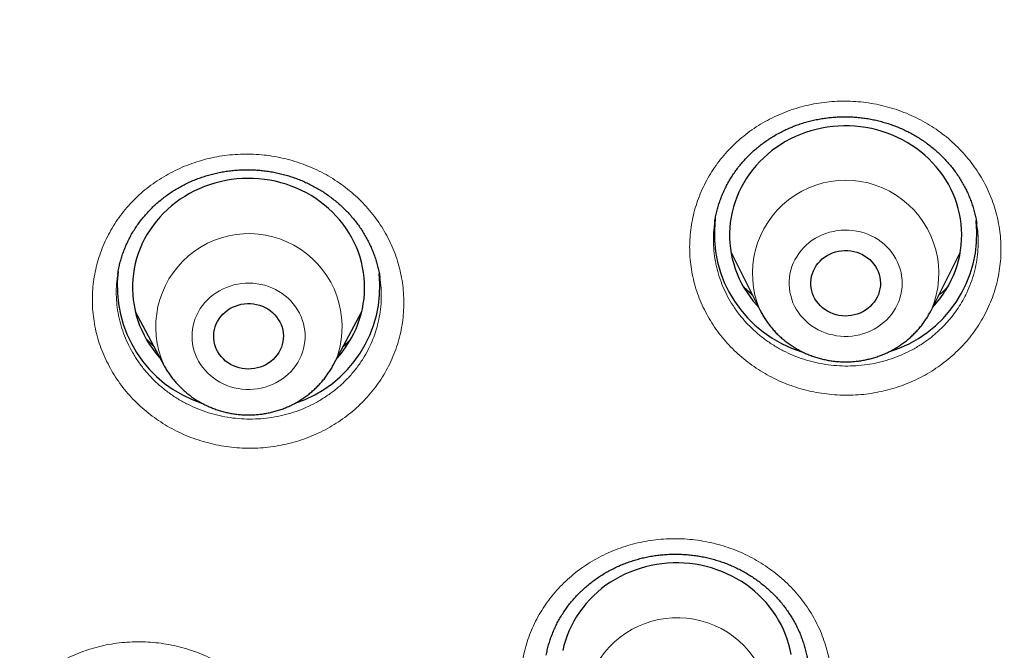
# Model space of a CAD drawing. Header units: millimetres. Extents: x 8 to 436, y 12 to 763.
# Tile 196 of 256: x 205.39 to 218.12, y 712.39 to 720.54. Entities that reach past the tile are written whole.
import ezdxf

# ---------------------------------------------------------------- set-up
doc = ezdxf.new("R2010")
doc.units = ezdxf.units.MM

msp = doc.modelspace()

# ---------------------------------------------------------------- linework, layer by layer
at = {"color": 7, "linetype": 'Continuous', "lineweight": 30}
for p, q in [((217.759, 717.9), (217.758, 717.907)), ((214.584, 717.532), (214.957, 716.788)), ((217.173, 716.788), (217.546, 717.532)), ((210.046, 717.204), (210.045, 717.209)), ((206.886, 716.767), (207.255, 716.076)), ((209.443, 716.076), (209.812, 716.767)), ((209.444, 716.077), (209.443, 716.076))]:
    msp.add_line(p, q, dxfattribs=at)
at = {"color": 7, "linetype": 'Continuous', "lineweight": 30, "flags": 128}
for points in [[(217.364, 717.051), (217.399, 717.11), (217.43, 717.171), (217.458, 717.233), (217.483, 717.296), (217.505, 717.361), (217.524, 717.426), (217.539, 717.492), (217.55, 717.559), (217.559, 717.626), (217.564, 717.694), (217.565, 717.761), (217.563, 717.829), (217.558, 717.896), (217.549, 717.963), (217.536, 718.03), (217.521, 718.096), (217.502, 718.161), (217.479, 718.225), (217.454, 718.288), (217.425, 718.35), (217.393, 718.411), (217.358, 718.47), (217.32, 718.528), (217.279, 718.583), (217.236, 718.637), (217.189, 718.689), (217.141, 718.738), (217.089, 718.786), (217.035, 718.83), (216.979, 718.873), (216.921, 718.913), (216.861, 718.95), (216.8, 718.985), (216.736, 719.016), (216.671, 719.045), (216.604, 719.071), (216.537, 719.094), (216.468, 719.113), (216.398, 719.13), (216.328, 719.143), (216.256, 719.154), (216.185, 719.161), (216.113, 719.164), (216.041, 719.165), (215.969, 719.162), (215.898, 719.156), (215.826, 719.147), (215.756, 719.135), (215.686, 719.119), (215.616, 719.101), (215.548, 719.079), (215.481, 719.054), (215.416, 719.026), (215.352, 718.996), (215.289, 718.962), (215.229, 718.926), (215.17, 718.887), (215.113, 718.845), (215.059, 718.801), (215.007, 718.754), (214.957, 718.705), (214.91, 718.654), (214.865, 718.601), (214.823, 718.546), (214.784, 718.489), (214.748, 718.431), (214.716, 718.371), (214.686, 718.309), (214.659, 718.246), (214.636, 718.183), (214.615, 718.118), (214.599, 718.052), (214.585, 717.986), (214.575, 717.919), (214.569, 717.851), (214.565, 717.784), (214.566, 717.716), (214.569, 717.649), (214.577, 717.581), (214.587, 717.515), (214.601, 717.448), (214.619, 717.383), (214.639, 717.318), (214.663, 717.254), (214.69, 717.192), (214.721, 717.13), (214.754, 717.07), (214.791, 717.012), (214.83, 716.956), (214.872, 716.901), (214.917, 716.848), (214.939, 716.825)], [(209.763, 716.605), (209.785, 716.67), (209.804, 716.735), (209.82, 716.801), (209.832, 716.867), (209.842, 716.934), (209.847, 717.002), (209.849, 717.069), (209.848, 717.137), (209.843, 717.204), (209.835, 717.271), (209.823, 717.338), (209.808, 717.404), (209.79, 717.47), (209.768, 717.534), (209.743, 717.598), (209.715, 717.66), (209.684, 717.721), (209.65, 717.78), (209.612, 717.838), (209.572, 717.894), (209.529, 717.948), (209.483, 718), (209.435, 718.05), (209.384, 718.098), (209.331, 718.143), (209.275, 718.186), (209.217, 718.227), (209.158, 718.265), (209.096, 718.3), (209.033, 718.332), (208.968, 718.361), (208.902, 718.388), (208.835, 718.411), (208.766, 718.431), (208.696, 718.449), (208.626, 718.463), (208.555, 718.474), (208.484, 718.481), (208.412, 718.486), (208.34, 718.487), (208.268, 718.485), (208.196, 718.48), (208.125, 718.471), (208.054, 718.459), (207.984, 718.444), (207.915, 718.426), (207.846, 718.405), (207.779, 718.381), (207.713, 718.354), (207.649, 718.324), (207.586, 718.291), (207.525, 718.255), (207.466, 718.217), (207.409, 718.175), (207.354, 718.132), (207.301, 718.086), (207.251, 718.037), (207.203, 717.987), (207.158, 717.934), (207.116, 717.879), (207.076, 717.823), (207.04, 717.765), (207.006, 717.705), (206.976, 717.644), (206.948, 717.581), (206.924, 717.517), (206.903, 717.453), (206.886, 717.387), (206.872, 717.321), (206.861, 717.254), (206.854, 717.187), (206.85, 717.119), (206.85, 717.052), (206.853, 716.984), (206.859, 716.917), (206.869, 716.85), (206.882, 716.783), (206.899, 716.718), (206.919, 716.653), (206.942, 716.589), (206.969, 716.526), (206.999, 716.464), (207.031, 716.404), (207.067, 716.346), (207.106, 716.289), (207.148, 716.234), (207.192, 716.18), (207.21, 716.16)], [(216.455, 716.922), (216.433, 716.89), (216.409, 716.861), (216.382, 716.833), (216.353, 716.808), (216.321, 716.785), (216.287, 716.765), (216.252, 716.748), (216.215, 716.734), (216.177, 716.723), (216.138, 716.716), (216.098, 716.711), (216.058, 716.71), (216.019, 716.712), (215.979, 716.718), (215.941, 716.727), (215.903, 716.739), (215.866, 716.754), (215.832, 716.772), (215.798, 716.792), (215.767, 716.816), (215.739, 716.842), (215.713, 716.87), (215.689, 716.9), (215.669, 716.933), (215.652, 716.966), (215.638, 717.001), (215.627, 717.037), (215.62, 717.074), (215.616, 717.111), (215.615, 717.149), (215.619, 717.186), (215.625, 717.223), (215.636, 717.259), (215.649, 717.294), (215.666, 717.328), (215.686, 717.361), (215.709, 717.391), (215.734, 717.42), (215.763, 717.446), (215.793, 717.47), (215.826, 717.491), (215.861, 717.51), (215.897, 717.525), (215.934, 717.538), (215.973, 717.547), (216.012, 717.553), (216.052, 717.556), (216.092, 717.555), (216.131, 717.551), (216.17, 717.544), (216.209, 717.534), (216.246, 717.52), (216.281, 717.504), (216.315, 717.484), (216.348, 717.462), (216.377, 717.438), (216.405, 717.41), (216.43, 717.381), (216.451, 717.35), (216.47, 717.317), (216.486, 717.283), (216.498, 717.247), (216.508, 717.211), (216.513, 717.174), (216.515, 717.136), (216.514, 717.099), (216.509, 717.062), (216.5, 717.025), (216.488, 716.989), (216.473, 716.955), (216.455, 716.922)], [(208.773, 716.306), (208.758, 716.272), (208.74, 716.239), (208.719, 716.207), (208.695, 716.177), (208.668, 716.149), (208.639, 716.124), (208.607, 716.101), (208.573, 716.081), (208.538, 716.064), (208.501, 716.05), (208.463, 716.039), (208.424, 716.031), (208.385, 716.027), (208.345, 716.025), (208.305, 716.027), (208.266, 716.033), (208.227, 716.041), (208.189, 716.053), (208.153, 716.068), (208.118, 716.086), (208.084, 716.106), (208.053, 716.129), (208.025, 716.155), (207.998, 716.183), (207.975, 716.214), (207.954, 716.246), (207.937, 716.279), (207.922, 716.314), (207.911, 716.35), (207.904, 716.387), (207.9, 716.424), (207.899, 716.461), (207.902, 716.499), (207.909, 716.536), (207.919, 716.572), (207.932, 716.607), (207.949, 716.641), (207.969, 716.674), (207.991, 716.704), (208.017, 716.733), (208.045, 716.76), (208.075, 716.784), (208.108, 716.805), (208.143, 716.824), (208.179, 716.839), (208.216, 716.852), (208.255, 716.861), (208.294, 716.868), (208.334, 716.871), (208.373, 716.87), (208.413, 716.867), (208.452, 716.86), (208.491, 716.85), (208.528, 716.836), (208.564, 716.82), (208.598, 716.801), (208.63, 716.779), (208.66, 716.754), (208.687, 716.727), (208.712, 716.698), (208.734, 716.667), (208.753, 716.634), (208.769, 716.6), (208.782, 716.564), (208.791, 716.528), (208.797, 716.491), (208.799, 716.453), (208.798, 716.416), (208.793, 716.379), (208.785, 716.342), (208.773, 716.306)], [(215.36, 712.339), (215.347, 712.406), (215.33, 712.471), (215.31, 712.536), (215.287, 712.6), (215.261, 712.663), (215.231, 712.725), (215.198, 712.785), (215.162, 712.843), (215.124, 712.9), (215.082, 712.956), (215.038, 713.009), (214.991, 713.06), (214.941, 713.109), (214.889, 713.156), (214.835, 713.2), (214.778, 713.242), (214.719, 713.281), (214.659, 713.317), (214.596, 713.351), (214.532, 713.382), (214.467, 713.41), (214.4, 713.435), (214.332, 713.457), (214.263, 713.476), (214.193, 713.491), (214.122, 713.504), (214.051, 713.513), (213.979, 713.519), (213.908, 713.522), (213.836, 713.522), (213.764, 713.518), (213.692, 713.511), (213.621, 713.501), (213.55, 713.488), (213.481, 713.472), (213.412, 713.452), (213.344, 713.429), (213.277, 713.404), (213.212, 713.375), (213.149, 713.344), (213.087, 713.309), (213.027, 713.272), (212.968, 713.233), (212.912, 713.19), (212.858, 713.145), (212.807, 713.098), (212.758, 713.049), (212.711, 712.997), (212.668, 712.943), (212.627, 712.888), (212.589, 712.831), (212.553, 712.772), (212.521, 712.711), (212.492, 712.649), (212.467, 712.586), (212.444, 712.522), (212.425, 712.457), (212.409, 712.391)]]:
    msp.add_lwpolyline(points, dxfattribs=at)
at = {"color": 252, "linetype": 'Continuous', "lineweight": 0, "flags": 128}
for points in [[(215.433, 717.476), (215.409, 717.434), (215.388, 717.391), (215.371, 717.347), (215.357, 717.301), (215.346, 717.255), (215.339, 717.208), (215.335, 717.161), (215.335, 717.113), (215.338, 717.066), (215.345, 717.019), (215.355, 716.973), (215.368, 716.927), (215.385, 716.882), (215.405, 716.839), (215.428, 716.797), (215.455, 716.756), (215.484, 716.718), (215.516, 716.681), (215.55, 716.646), (215.587, 716.614), (215.626, 716.584), (215.668, 716.557), (215.711, 716.533), (215.756, 716.511), (215.802, 716.493), (215.85, 716.477), (215.898, 716.465), (215.948, 716.456), (215.998, 716.45), (216.048, 716.447), (216.099, 716.447), (216.149, 716.451), (216.199, 716.458), (216.248, 716.469), (216.296, 716.482), (216.344, 716.499), (216.39, 716.518), (216.434, 716.541), (216.477, 716.566), (216.517, 716.594), (216.556, 716.625), (216.592, 716.658), (216.626, 716.693), (216.657, 716.73), (216.685, 716.77), (216.71, 716.811), (216.732, 716.853), (216.751, 716.897), (216.767, 716.942), (216.779, 716.988), (216.788, 717.035), (216.794, 717.082), (216.796, 717.129), (216.794, 717.177), (216.789, 717.224), (216.781, 717.27), (216.769, 717.316), (216.754, 717.362), (216.735, 717.406), (216.714, 717.449), (216.689, 717.49), (216.661, 717.53), (216.631, 717.567), (216.598, 717.603), (216.562, 717.636), (216.524, 717.667), (216.484, 717.696), (216.441, 717.722), (216.397, 717.745), (216.351, 717.765), (216.304, 717.782), (216.256, 717.796), (216.207, 717.806), (216.157, 717.814), (216.107, 717.818), (216.057, 717.819), (216.006, 717.817), (215.956, 717.812), (215.907, 717.803), (215.858, 717.791), (215.81, 717.776), (215.763, 717.758), (215.718, 717.737), (215.675, 717.713), (215.633, 717.687), (215.593, 717.657), (215.556, 717.625), (215.521, 717.591), (215.489, 717.555), (215.459, 717.517), (215.433, 717.476)], [(207.661, 716.678), (207.646, 716.633), (207.634, 716.587), (207.625, 716.54), (207.62, 716.493), (207.619, 716.445), (207.621, 716.398), (207.626, 716.351), (207.635, 716.304), (207.647, 716.258), (207.663, 716.213), (207.682, 716.169), (207.704, 716.127), (207.729, 716.086), (207.757, 716.046), (207.788, 716.009), (207.821, 715.974), (207.858, 715.94), (207.896, 715.91), (207.937, 715.882), (207.979, 715.856), (208.023, 715.834), (208.069, 715.814), (208.117, 715.797), (208.165, 715.784), (208.214, 715.774), (208.264, 715.766), (208.314, 715.762), (208.365, 715.762), (208.415, 715.764), (208.465, 715.77), (208.514, 715.779), (208.563, 715.792), (208.611, 715.807), (208.657, 715.826), (208.702, 715.847), (208.746, 715.871), (208.787, 715.899), (208.826, 715.928), (208.863, 715.96), (208.898, 715.995), (208.93, 716.031), (208.959, 716.07), (208.985, 716.111), (209.009, 716.153), (209.029, 716.196), (209.046, 716.241), (209.059, 716.286), (209.069, 716.333), (209.076, 716.38), (209.079, 716.427), (209.079, 716.474), (209.075, 716.522), (209.068, 716.568), (209.058, 716.615), (209.044, 716.66), (209.027, 716.705), (209.006, 716.748), (208.983, 716.79), (208.956, 716.83), (208.926, 716.869), (208.894, 716.905), (208.859, 716.939), (208.822, 716.971), (208.782, 717.001), (208.741, 717.027), (208.697, 717.051), (208.652, 717.073), (208.606, 717.091), (208.558, 717.106), (208.509, 717.118), (208.46, 717.127), (208.409, 717.132), (208.359, 717.134), (208.309, 717.133), (208.258, 717.129), (208.209, 717.122), (208.16, 717.111), (208.111, 717.097), (208.064, 717.08), (208.019, 717.06), (207.974, 717.037), (207.932, 717.011), (207.892, 716.983), (207.853, 716.952), (207.818, 716.919), (207.784, 716.883), (207.754, 716.846), (207.726, 716.806), (207.701, 716.765), (207.679, 716.722), (207.661, 716.678)]]:
    msp.add_lwpolyline(points, dxfattribs=at)
at = {"color": 252, "linetype": 'Continuous', "lineweight": 0}
for centre, radius, start, end in [((216.065, 717.259), 1.204, 336.9512, 203.0619), ((208.354, 716.57), 1.204, 342.4465, 204.3895), ((208.46, 716.601), 1.115, 331.9692, 339.2695), ((213.889, 711.606), 1.209, 351.9045, 202.3551)]:
    msp.add_arc(centre, radius, start, end, dxfattribs=at)
at = {"color": 7, "linetype": 'Continuous', "lineweight": 30}
for centre, radius, start, end in [((215.961, 717.774), 1.593, 173.0336, 253.2199), ((216.165, 717.777), 1.597, 286.6372, 5.8649), ((208.243, 717.095), 1.591, 173.08, 252.0536), ((208.455, 717.096), 1.592, 288.2236, 5.8393), ((216.158, 717.793), 1.416, 316.8726, 328.3948), ((208.461, 717.101), 1.393, 317.5368, 339.1726)]:
    msp.add_arc(centre, radius, start, end, dxfattribs=at)
at = {"color": 252, "linetype": 'Continuous', "lineweight": 0}
for points, knots in [([(184.507, 710.088), (184.52, 710.865), (184.549, 712.476), (184.777, 714.915), (185.147, 717.396), (185.668, 719.852), (186.334, 722.278), (187.143, 724.665), (188.094, 727.005), (189.183, 729.291), (190.406, 731.517), (191.761, 733.674), (193.242, 735.757), (194.845, 737.759), (196.564, 739.672), (198.396, 741.493), (200.333, 743.214), (202.37, 744.83), (204.5, 746.336), (206.716, 747.728), (209.012, 749), (211.38, 750.15), (213.814, 751.173), (216.304, 752.067), (218.844, 752.827), (221.425, 753.453), (224.04, 753.942), (226.679, 754.292), (229.335, 754.502), (232, 754.573), (234.665, 754.502), (237.321, 754.292), (239.96, 753.942), (242.575, 753.453), (245.156, 752.827), (247.696, 752.067), (250.186, 751.173), (252.62, 750.15), (254.988, 749), (257.284, 747.728), (259.5, 746.336), (261.63, 744.83), (263.667, 743.214), (265.604, 741.493), (267.436, 739.672), (269.155, 737.759), (270.758, 735.757), (272.239, 733.674), (273.594, 731.517), (274.817, 729.291), (275.906, 727.005), (276.857, 724.665), (277.666, 722.278), (278.332, 719.852), (278.853, 717.396), (279.223, 714.915), (279.451, 712.477), (279.48, 710.865), (279.493, 710.088)], [0, 0, 0, 0, 0.016668, 0.034569, 0.05247, 0.070372, 0.088273, 0.106174, 0.124075, 0.141977, 0.159878, 0.177779, 0.19568, 0.213582, 0.231483, 0.249384, 0.267286, 0.285187, 0.303088, 0.320989, 0.338891, 0.356792, 0.374693, 0.392594, 0.410496, 0.428397, 0.446298, 0.464199, 0.482101, 0.500002, 0.517903, 0.535804, 0.553706, 0.571607, 0.589508, 0.60741, 0.625311, 0.643212, 0.661113, 0.679015, 0.696916, 0.714817, 0.732718, 0.75062, 0.768521, 0.786422, 0.804323, 0.822225, 0.840126, 0.858027, 0.875928, 0.89383, 0.911731, 0.929632, 0.947534, 0.965435, 0.983336, 1, 1, 1, 1]), ([(186.501, 709.23), (186.52, 710.17), (186.556, 712.041), (186.855, 714.828), (187.335, 717.579), (188.01, 720.294), (188.879, 722.972), (189.936, 725.603), (191.168, 728.166), (192.57, 730.637), (194.135, 733.005), (195.865, 735.271), (197.757, 737.433), (199.805, 739.483), (201.988, 741.408), (204.289, 743.187), (206.7, 744.812), (209.22, 746.283), (211.849, 747.6), (214.577, 748.758), (217.376, 749.751), (220.227, 750.567), (223.116, 751.201), (226.044, 751.654), (229.009, 751.925), (232, 752.015), (234.991, 751.925), (237.957, 751.654), (240.885, 751.201), (243.774, 750.567), (246.624, 749.751), (249.424, 748.758), (252.151, 747.6), (254.781, 746.282), (257.301, 744.811), (259.712, 743.186), (262.013, 741.408), (264.195, 739.483), (266.243, 737.432), (268.136, 735.27), (269.865, 733.004), (271.431, 730.636), (272.832, 728.165), (274.065, 725.603), (275.121, 722.972), (275.99, 720.293), (276.665, 717.578), (277.145, 714.827), (277.444, 712.041), (277.48, 710.17), (277.499, 709.23)], [0, 0, 0, 0, 0.020985, 0.041789, 0.062502, 0.083215, 0.104018, 0.125, 0.145986, 0.166791, 0.187505, 0.208217, 0.229019, 0.25, 0.270986, 0.291791, 0.312505, 0.333217, 0.354019, 0.375, 0.395986, 0.416791, 0.437505, 0.458217, 0.479019, 0.5, 0.520986, 0.541791, 0.562505, 0.583217, 0.604019, 0.625, 0.645986, 0.666791, 0.687505, 0.708217, 0.729019, 0.75, 0.770986, 0.791791, 0.812505, 0.833217, 0.854019, 0.875, 0.895985, 0.916789, 0.937502, 0.958215, 0.979017, 1, 1, 1, 1]), ([(214.319, 718.547), (214.342, 718.583), (214.389, 718.656), (214.469, 718.759), (214.556, 718.857), (214.649, 718.949), (214.749, 719.035), (214.854, 719.115), (214.966, 719.187), (215.082, 719.252), (215.203, 719.31), (215.328, 719.36), (215.456, 719.402), (215.586, 719.435), (215.72, 719.46), (215.854, 719.477), (215.989, 719.485), (216.125, 719.484), (216.261, 719.475), (216.395, 719.457), (216.529, 719.43), (216.659, 719.396), (216.788, 719.353), (216.913, 719.301), (217.034, 719.242), (217.151, 719.176), (217.262, 719.103), (217.368, 719.022), (217.468, 718.935), (217.562, 718.841), (217.65, 718.742), (217.729, 718.638), (217.802, 718.529), (217.866, 718.416), (217.922, 718.298), (217.97, 718.178), (218.009, 718.055), (218.038, 717.93), (218.059, 717.803), (218.071, 717.675), (218.074, 717.547), (218.068, 717.419), (218.052, 717.292), (218.028, 717.166), (217.994, 717.042), (217.952, 716.92), (217.901, 716.8), (217.839, 716.683), (217.769, 716.568), (217.691, 716.459), (217.606, 716.357), (217.516, 716.263), (217.418, 716.174), (217.315, 716.091), (217.206, 716.015), (217.092, 715.947), (216.973, 715.886), (216.85, 715.833), (216.723, 715.787), (216.594, 715.75), (216.462, 715.721), (216.328, 715.701), (216.193, 715.689), (216.057, 715.686), (215.921, 715.692), (215.786, 715.706), (215.652, 715.729), (215.52, 715.76), (215.391, 715.799), (215.264, 715.847), (215.142, 715.902), (215.023, 715.965), (214.909, 716.036), (214.8, 716.114), (214.697, 716.198), (214.601, 716.288), (214.511, 716.385), (214.427, 716.487), (214.352, 716.594), (214.284, 716.706), (214.224, 716.821), (214.173, 716.94), (214.13, 717.062), (214.096, 717.187), (214.071, 717.313), (214.055, 717.44), (214.048, 717.568), (214.051, 717.696), (214.062, 717.824), (214.083, 717.951), (214.112, 718.075), (214.151, 718.198), (214.198, 718.318), (214.254, 718.435), (214.297, 718.51), (214.319, 718.547)], [0, 0, 0, 0, 0.010701, 0.021438, 0.032187, 0.042924, 0.053625, 0.064335, 0.075082, 0.085842, 0.096589, 0.107299, 0.118011, 0.128759, 0.13952, 0.150269, 0.160981, 0.171696, 0.182447, 0.193211, 0.203962, 0.214677, 0.225394, 0.236148, 0.246914, 0.257668, 0.268385, 0.279104, 0.289859, 0.300627, 0.311382, 0.3221, 0.332818, 0.343573, 0.35434, 0.365094, 0.375812, 0.386528, 0.39728, 0.408045, 0.418798, 0.429513, 0.440226, 0.450976, 0.461738, 0.472488, 0.483201, 0.49436, 0.505533, 0.516693, 0.527404, 0.538152, 0.548912, 0.55966, 0.570371, 0.581082, 0.59183, 0.60259, 0.613338, 0.624049, 0.634762, 0.645511, 0.656273, 0.667022, 0.677735, 0.688451, 0.699203, 0.709967, 0.72072, 0.731435, 0.742153, 0.752908, 0.763674, 0.774429, 0.785147, 0.795865, 0.80662, 0.817388, 0.828143, 0.838862, 0.849579, 0.860333, 0.871099, 0.881853, 0.892571, 0.903286, 0.914037, 0.924801, 0.935553, 0.946268, 0.95699, 0.967748, 0.978519, 0.989278, 1, 1, 1, 1]), ([(206.447, 717.556), (206.463, 717.596), (206.495, 717.675), (206.554, 717.79), (206.62, 717.902), (206.694, 718.008), (206.775, 718.11), (206.864, 718.205), (206.959, 718.296), (207.061, 718.379), (207.169, 718.457), (207.282, 718.527), (207.399, 718.589), (207.521, 718.644), (207.647, 718.691), (207.776, 718.73), (207.908, 718.761), (208.041, 718.783), (208.176, 718.796), (208.312, 718.801), (208.448, 718.798), (208.583, 718.786), (208.717, 718.765), (208.85, 718.735), (208.98, 718.697), (209.108, 718.651), (209.232, 718.598), (209.351, 718.536), (209.467, 718.467), (209.577, 718.391), (209.682, 718.308), (209.78, 718.218), (209.872, 718.123), (209.957, 718.022), (210.035, 717.916), (210.105, 717.805), (210.167, 717.691), (210.22, 717.572), (210.265, 717.451), (210.301, 717.327), (210.329, 717.201), (210.347, 717.074), (210.356, 716.946), (210.356, 716.818), (210.347, 716.69), (210.329, 716.563), (210.302, 716.436), (210.264, 716.31), (210.217, 716.185), (210.161, 716.065), (210.098, 715.95), (210.027, 715.842), (209.949, 715.738), (209.863, 715.639), (209.771, 715.546), (209.672, 715.46), (209.566, 715.38), (209.456, 715.306), (209.34, 715.24), (209.22, 715.182), (209.096, 715.131), (208.968, 715.089), (208.837, 715.055), (208.705, 715.029), (208.57, 715.011), (208.435, 715.003), (208.299, 715.003), (208.163, 715.011), (208.028, 715.028), (207.895, 715.054), (207.764, 715.088), (207.635, 715.13), (207.509, 715.181), (207.387, 715.239), (207.27, 715.305), (207.158, 715.378), (207.051, 715.458), (206.949, 715.545), (206.854, 715.637), (206.766, 715.736), (206.685, 715.839), (206.612, 715.948), (206.547, 716.061), (206.489, 716.178), (206.44, 716.298), (206.4, 716.421), (206.369, 716.546), (206.347, 716.673), (206.333, 716.801), (206.329, 716.929), (206.334, 717.057), (206.349, 717.184), (206.372, 717.311), (206.404, 717.435), (206.433, 717.516), (206.447, 717.556)], [0, 0, 0, 0, 0.010694, 0.021425, 0.032168, 0.042899, 0.053593, 0.0643, 0.075044, 0.0858, 0.096543, 0.10725, 0.11796, 0.128706, 0.139465, 0.150212, 0.160922, 0.171637, 0.182389, 0.193153, 0.203904, 0.214619, 0.225339, 0.236096, 0.246864, 0.257621, 0.268341, 0.279063, 0.289821, 0.300593, 0.311351, 0.322073, 0.332795, 0.343552, 0.354322, 0.36508, 0.375801, 0.386518, 0.397272, 0.408038, 0.418791, 0.429508, 0.44022, 0.450969, 0.46173, 0.472478, 0.48319, 0.494344, 0.505512, 0.516667, 0.527375, 0.53812, 0.548878, 0.559623, 0.570332, 0.58104, 0.591785, 0.602542, 0.613287, 0.623996, 0.634707, 0.645455, 0.656216, 0.666964, 0.677675, 0.688392, 0.699145, 0.709911, 0.720664, 0.731381, 0.742102, 0.752859, 0.763629, 0.774386, 0.785107, 0.795829, 0.806588, 0.817359, 0.828118, 0.83884, 0.84956, 0.860317, 0.871086, 0.881843, 0.892563, 0.903278, 0.91403, 0.924795, 0.935547, 0.946262, 0.956985, 0.967745, 0.978517, 0.989277, 1, 1, 1, 1]), ([(214.375, 717.927), (214.372, 717.904), (214.36, 717.836), (214.355, 717.722), (214.358, 717.586), (214.368, 717.495), (214.383, 717.405), (214.401, 717.315), (214.441, 717.184), (214.492, 717.056), (214.554, 716.932), (214.628, 716.814), (214.711, 716.702), (214.804, 716.597), (214.906, 716.499), (215.016, 716.41), (215.134, 716.33), (215.259, 716.26), (215.389, 716.199), (215.524, 716.15), (215.663, 716.111), (215.804, 716.083), (215.948, 716.067), (216.092, 716.062), (216.236, 716.069), (216.379, 716.086), (216.52, 716.116), (216.658, 716.156), (216.791, 716.208), (216.919, 716.269), (217.042, 716.341), (217.157, 716.422), (217.264, 716.513), (217.363, 716.611), (217.448, 716.711), (217.52, 716.811), (217.58, 716.909), (217.636, 717.017), (217.686, 717.137), (217.728, 717.267), (217.757, 717.401), (217.775, 717.536), (217.78, 717.672), (217.775, 717.794), (217.764, 717.87), (217.759, 717.9)], [0, 0, 0, 0, 0.012469, 0.037077, 0.061684, 0.086205, 0.086327, 0.110863, 0.135486, 0.160109, 0.184645, 0.209186, 0.233814, 0.258442, 0.282982, 0.307523, 0.332152, 0.35678, 0.381321, 0.405858, 0.430483, 0.455108, 0.479645, 0.504177, 0.528797, 0.553416, 0.577948, 0.602476, 0.627092, 0.651708, 0.676237, 0.700765, 0.725382, 0.749998, 0.774527, 0.794963, 0.815424, 0.835861, 0.860393, 0.885014, 0.909634, 0.934167, 0.958706, 0.983333, 1, 1, 1, 1]), ([(206.659, 717.249), (206.655, 717.219), (206.643, 717.143), (206.638, 717.022), (206.644, 716.886), (206.661, 716.75), (206.691, 716.616), (206.732, 716.485), (206.786, 716.358), (206.85, 716.235), (206.925, 716.117), (207.01, 716.005), (207.104, 715.901), (207.208, 715.805), (207.32, 715.716), (207.438, 715.637), (207.564, 715.568), (207.695, 715.509), (207.831, 715.46), (207.97, 715.423), (208.112, 715.396), (208.256, 715.381), (208.401, 715.378), (208.545, 715.385), (208.688, 715.405), (208.828, 715.435), (208.965, 715.477), (209.098, 715.53), (209.225, 715.593), (209.346, 715.666), (209.461, 715.748), (209.567, 715.839), (209.664, 715.938), (209.753, 716.046), (209.831, 716.159), (209.895, 716.272), (209.946, 716.383), (209.987, 716.489), (210.021, 716.605), (210.047, 716.731), (210.063, 716.867), (210.066, 717.003), (210.061, 717.116), (210.05, 717.183), (210.046, 717.204)], [0, 0, 0, 0, 0.016553, 0.041095, 0.065644, 0.090281, 0.114918, 0.139467, 0.164033, 0.188687, 0.213341, 0.237907, 0.262481, 0.287143, 0.311805, 0.336379, 0.360953, 0.385615, 0.410276, 0.43485, 0.459417, 0.484071, 0.508725, 0.533292, 0.557847, 0.58249, 0.607134, 0.631689, 0.656238, 0.680874, 0.70551, 0.730059, 0.754608, 0.779244, 0.803881, 0.828429, 0.848878, 0.869352, 0.889801, 0.914357, 0.939001, 0.963645, 0.988202, 1, 1, 1, 1]), ([(214.859, 716.983), (214.853, 716.989), (214.822, 717.014), (214.783, 717.05), (214.753, 717.082), (214.743, 717.092)], [0, 0, 0, 0, 0.160284, 0.746385, 1, 1, 1, 1]), ([(217.383, 717.085), (217.356, 717.057), (217.32, 717.019), (217.279, 716.986), (217.268, 716.977)], [0, 0, 0, 0, 0.743704, 1, 1, 1, 1]), ([(207.124, 716.321), (207.124, 716.321), (207.099, 716.342), (207.066, 716.372), (207.037, 716.404), (207.028, 716.413)], [0, 0, 0, 0, 0.016007, 0.713433, 1, 1, 1, 1]), ([(209.666, 716.404), (209.638, 716.374), (209.607, 716.341), (209.572, 716.313), (209.568, 716.31)], [0, 0, 0, 0, 0.910266, 1, 1, 1, 1]), ([(211.894, 712.286), (211.903, 712.327), (211.92, 712.411), (211.958, 712.533), (212.003, 712.653), (212.057, 712.77), (212.12, 712.883), (212.19, 712.991), (212.268, 713.095), (212.354, 713.194), (212.446, 713.287), (212.545, 713.374), (212.649, 713.454), (212.76, 713.528), (212.876, 713.594), (212.996, 713.653), (213.12, 713.704), (213.247, 713.747), (213.377, 713.781), (213.51, 713.808), (213.645, 713.826), (213.78, 713.835), (213.915, 713.836), (214.051, 713.828), (214.186, 713.811), (214.32, 713.786), (214.451, 713.753), (214.58, 713.711), (214.705, 713.661), (214.827, 713.604), (214.945, 713.539), (215.057, 713.466), (215.164, 713.387), (215.266, 713.301), (215.361, 713.209), (215.449, 713.111), (215.53, 713.008), (215.604, 712.9), (215.669, 712.787), (215.727, 712.671), (215.776, 712.551), (215.816, 712.429), (215.848, 712.305), (215.87, 712.178), (215.884, 712.051), (215.888, 711.923), (215.884, 711.794), (215.869, 711.664), (215.845, 711.533), (215.811, 711.406), (215.768, 711.283), (215.718, 711.165), (215.659, 711.05), (215.592, 710.939), (215.518, 710.833), (215.435, 710.732), (215.346, 710.637), (215.25, 710.547), (215.148, 710.464), (215.04, 710.387), (214.926, 710.318), (214.808, 710.256), (214.686, 710.201), (214.559, 710.155), (214.43, 710.116), (214.299, 710.086), (214.165, 710.065), (214.03, 710.052), (213.894, 710.047), (213.759, 710.051), (213.624, 710.064), (213.489, 710.085), (213.357, 710.115), (213.227, 710.153), (213.1, 710.199), (212.976, 710.253), (212.857, 710.315), (212.742, 710.385), (212.632, 710.461), (212.528, 710.544), (212.431, 710.633), (212.339, 710.729), (212.255, 710.83), (212.178, 710.936), (212.109, 711.046), (212.048, 711.161), (211.995, 711.279), (211.951, 711.4), (211.915, 711.524), (211.889, 711.649), (211.871, 711.776), (211.863, 711.904), (211.864, 712.032), (211.873, 712.16), (211.887, 712.244), (211.894, 712.286)], [0, 0, 0, 0, 0.0107006, 0.0214378, 0.0321873, 0.0429244, 0.0536251, 0.0643354, 0.0750823, 0.0858416, 0.0965885, 0.1072989, 0.1180109, 0.1287595, 0.1395205, 0.1502691, 0.1609811, 0.1716958, 0.1824471, 0.1932109, 0.2039622, 0.2146769, 0.2253942, 0.236148, 0.2469143, 0.2576682, 0.2683854, 0.2791039, 0.2898591, 0.3006266, 0.3113818, 0.3221003, 0.3328182, 0.3435728, 0.3543398, 0.3650943, 0.3758122, 0.386528, 0.3972804, 0.4080453, 0.4187977, 0.4295134, 0.4402264, 0.450976, 0.461738, 0.4724876, 0.4832006, 0.4943601, 0.5055333, 0.5166928, 0.527404, 0.5381518, 0.548912, 0.5596598, 0.570371, 0.5810822, 0.5918299, 0.60259, 0.6133378, 0.6240489, 0.6347617, 0.6455111, 0.6562729, 0.6670223, 0.6777351, 0.6884507, 0.6992029, 0.7099675, 0.7207196, 0.7314352, 0.7421531, 0.7529075, 0.7636744, 0.7744288, 0.7851466, 0.7958651, 0.8066203, 0.8173879, 0.828143, 0.8388616, 0.849579, 0.860333, 0.8710995, 0.8818535, 0.8925709, 0.9032858, 0.9140373, 0.9248013, 0.9355528, 0.9462677, 0.9569897, 0.9677483, 0.9785194, 0.9892781, 1, 1, 1, 1]), ([(204.944, 710.762), (204.948, 710.804), (204.956, 710.888), (204.98, 711.014), (205.012, 711.138), (205.052, 711.259), (205.101, 711.377), (205.159, 711.492), (205.225, 711.603), (205.299, 711.71), (205.38, 711.811), (205.468, 711.907), (205.563, 711.997), (205.665, 712.081), (205.772, 712.158), (205.885, 712.229), (206.002, 712.291), (206.124, 712.346), (206.25, 712.393), (206.379, 712.433), (206.51, 712.464), (206.644, 712.486), (206.778, 712.5), (206.914, 712.505), (207.05, 712.502), (207.186, 712.49), (207.32, 712.469), (207.453, 712.44), (207.583, 712.403), (207.711, 712.357), (207.835, 712.304), (207.955, 712.243), (208.07, 712.174), (208.181, 712.099), (208.286, 712.016), (208.385, 711.927), (208.477, 711.832), (208.562, 711.732), (208.64, 711.626), (208.71, 711.516), (208.773, 711.402), (208.827, 711.284), (208.872, 711.163), (208.909, 711.04), (208.937, 710.914), (208.956, 710.787), (208.965, 710.658), (208.966, 710.527), (208.956, 710.395), (208.937, 710.265), (208.909, 710.139), (208.872, 710.016), (208.826, 709.896), (208.772, 709.78), (208.71, 709.667), (208.64, 709.559), (208.562, 709.455), (208.476, 709.356), (208.384, 709.263), (208.286, 709.177), (208.181, 709.097), (208.07, 709.023), (207.955, 708.957), (207.835, 708.899), (207.711, 708.848), (207.583, 708.805), (207.453, 708.771), (207.32, 708.745), (207.186, 708.727), (207.05, 708.718), (206.915, 708.717), (206.779, 708.726), (206.644, 708.743), (206.51, 708.768), (206.379, 708.801), (206.25, 708.843), (206.124, 708.893), (206.002, 708.951), (205.884, 709.016), (205.772, 709.089), (205.664, 709.168), (205.563, 709.255), (205.468, 709.347), (205.379, 709.445), (205.298, 709.548), (205.224, 709.656), (205.159, 709.769), (205.101, 709.886), (205.051, 710.005), (205.011, 710.128), (204.979, 710.252), (204.957, 710.379), (204.943, 710.506), (204.938, 710.634), (204.942, 710.719), (204.944, 710.762)], [0, 0, 0, 0, 0.010694, 0.021425, 0.032168, 0.042899, 0.053593, 0.0643, 0.075044, 0.0858, 0.096543, 0.10725, 0.11796, 0.128706, 0.139465, 0.150212, 0.160922, 0.171637, 0.182389, 0.193153, 0.203904, 0.214619, 0.225339, 0.236096, 0.246864, 0.257621, 0.268341, 0.279063, 0.289821, 0.300593, 0.311351, 0.322073, 0.332795, 0.343552, 0.354322, 0.36508, 0.375801, 0.386518, 0.397272, 0.408038, 0.418791, 0.429508, 0.44022, 0.450969, 0.46173, 0.472478, 0.48319, 0.494344, 0.505512, 0.516667, 0.527375, 0.53812, 0.548878, 0.559623, 0.570332, 0.58104, 0.591785, 0.602542, 0.613287, 0.623996, 0.634707, 0.645455, 0.656216, 0.666964, 0.677675, 0.688392, 0.699145, 0.709911, 0.720664, 0.731381, 0.742102, 0.752859, 0.763629, 0.774386, 0.785107, 0.795829, 0.806588, 0.817359, 0.828118, 0.83884, 0.84956, 0.860317, 0.871086, 0.881843, 0.892563, 0.903278, 0.91403, 0.924795, 0.935547, 0.946262, 0.956985, 0.967745, 0.978517, 0.989277, 1, 1, 1, 1])]:
    msp.add_open_spline(points, degree=3, knots=knots, dxfattribs=at)
at = {"color": 7, "linetype": 'Continuous', "lineweight": 30}
for points, knots in [([(214.581, 718.488), (214.587, 718.498), (214.605, 718.527), (214.637, 718.574), (214.678, 718.63), (214.722, 718.684), (214.768, 718.736), (214.817, 718.786), (214.867, 718.834), (214.92, 718.88), (214.975, 718.924), (215.033, 718.966), (215.091, 719.006), (215.152, 719.043), (215.214, 719.077), (215.278, 719.109), (215.343, 719.139), (215.41, 719.166), (215.478, 719.19), (215.547, 719.212), (215.616, 719.23), (215.686, 719.246), (215.757, 719.259), (215.829, 719.269), (215.901, 719.277), (215.974, 719.281), (216.047, 719.283), (216.12, 719.282), (216.193, 719.278), (216.264, 719.271), (216.336, 719.261), (216.407, 719.249), (216.477, 719.233), (216.548, 719.215), (216.617, 719.194), (216.686, 719.17), (216.754, 719.144), (216.82, 719.114), (216.884, 719.083), (216.946, 719.049), (217.007, 719.013), (217.067, 718.974), (217.125, 718.933), (217.181, 718.889), (217.236, 718.843), (217.288, 718.795), (217.338, 718.745), (217.385, 718.694), (217.43, 718.64), (217.473, 718.585), (217.513, 718.529), (217.551, 718.47), (217.586, 718.41), (217.618, 718.349), (217.647, 718.287), (217.674, 718.223), (217.697, 718.159), (217.718, 718.093), (217.736, 718.027), (217.75, 717.965), (217.756, 717.925), (217.759, 717.907)], [0, 0, 0, 0, 0.008385, 0.025682, 0.042931, 0.060152, 0.077354, 0.094546, 0.111737, 0.128937, 0.146153, 0.163375, 0.180564, 0.19763, 0.214758, 0.231927, 0.249119, 0.26631, 0.283474, 0.300589, 0.317635, 0.334616, 0.351582, 0.368633, 0.385772, 0.402962, 0.420167, 0.437339, 0.454438, 0.471428, 0.488309, 0.505225, 0.522256, 0.539386, 0.556581, 0.573803, 0.591005, 0.608144, 0.625183, 0.642104, 0.659046, 0.676122, 0.693274, 0.710481, 0.727717, 0.744959, 0.762176, 0.779346, 0.796451, 0.813555, 0.830765, 0.847984, 0.865215, 0.882463, 0.899734, 0.917032, 0.934364, 0.951734, 0.969103, 0.986413, 1, 1, 1, 1]), ([(206.737, 717.549), (206.741, 717.559), (206.753, 717.591), (206.775, 717.643), (206.805, 717.705), (206.838, 717.765), (206.873, 717.824), (206.911, 717.881), (206.952, 717.937), (206.995, 717.991), (207.041, 718.044), (207.089, 718.095), (207.139, 718.143), (207.191, 718.189), (207.246, 718.234), (207.303, 718.276), (207.361, 718.316), (207.422, 718.353), (207.484, 718.388), (207.547, 718.421), (207.612, 718.451), (207.678, 718.478), (207.745, 718.502), (207.813, 718.524), (207.883, 718.543), (207.953, 718.56), (208.025, 718.573), (208.097, 718.584), (208.169, 718.592), (208.241, 718.597), (208.313, 718.599), (208.385, 718.599), (208.457, 718.595), (208.53, 718.588), (208.602, 718.579), (208.675, 718.567), (208.746, 718.552), (208.816, 718.534), (208.886, 718.513), (208.954, 718.49), (209.021, 718.465), (209.087, 718.436), (209.152, 718.405), (209.215, 718.371), (209.278, 718.335), (209.338, 718.296), (209.397, 718.255), (209.453, 718.212), (209.508, 718.167), (209.56, 718.12), (209.611, 718.07), (209.659, 718.019), (209.704, 717.966), (209.748, 717.911), (209.789, 717.854), (209.827, 717.796), (209.863, 717.736), (209.896, 717.675), (209.926, 717.613), (209.953, 717.55), (209.978, 717.485), (209.999, 717.42), (210.018, 717.355), (210.033, 717.288), (210.043, 717.238), (210.046, 717.21), (210.047, 717.205)], [0, 0, 0, 0, 0.007774, 0.02388, 0.039946, 0.055989, 0.072017, 0.088038, 0.104059, 0.120088, 0.136131, 0.152176, 0.168179, 0.184079, 0.200033, 0.216022, 0.23203, 0.248033, 0.264008, 0.279934, 0.29579, 0.311621, 0.327368, 0.343224, 0.359158, 0.375137, 0.391128, 0.407084, 0.42297, 0.438752, 0.454441, 0.470155, 0.485967, 0.501869, 0.517829, 0.53381, 0.549771, 0.56567, 0.581474, 0.59717, 0.612888, 0.628717, 0.644614, 0.660558, 0.676526, 0.692496, 0.708438, 0.724334, 0.740168, 0.755998, 0.771923, 0.787852, 0.803792, 0.819745, 0.835717, 0.851715, 0.867743, 0.883808, 0.899874, 0.915886, 0.931895, 0.947912, 0.963942, 0.979992, 0.996067, 1, 1, 1, 1]), ([(214.374, 717.927), (214.376, 717.937), (214.381, 717.97), (214.392, 718.025), (214.408, 718.092), (214.428, 718.157), (214.45, 718.222), (214.475, 718.285), (214.504, 718.348), (214.535, 718.409), (214.561, 718.456), (214.577, 718.482), (214.581, 718.488)], [0, 0, 0, 0, 0.053916, 0.167369, 0.281131, 0.394793, 0.508399, 0.621996, 0.735635, 0.849366, 0.963229, 1, 1, 1, 1]), ([(206.658, 717.249), (206.659, 717.253), (206.662, 717.279), (206.672, 717.328), (206.687, 717.394), (206.706, 717.46), (206.723, 717.511), (206.734, 717.541), (206.737, 717.549)], [0, 0, 0, 0, 0.038044, 0.257314, 0.476759, 0.696445, 0.916472, 1, 1, 1, 1]), ([(214.859, 716.984), (214.843, 716.998), (214.808, 717.028), (214.77, 717.063), (214.749, 717.085), (214.745, 717.09)], [0, 0, 0, 0, 0.410255, 0.870838, 1, 1, 1, 1]), ([(217.382, 717.083), (217.368, 717.069), (217.338, 717.039), (217.3, 717.004), (217.275, 716.983), (217.268, 716.977)], [0, 0, 0, 0, 0.364429, 0.824753, 1, 1, 1, 1]), ([(214.957, 716.788), (214.959, 716.785), (214.968, 716.765), (214.989, 716.728), (215.02, 716.676), (215.054, 716.627), (215.091, 716.578), (215.13, 716.532), (215.171, 716.488), (215.215, 716.445), (215.261, 716.405), (215.309, 716.367), (215.359, 716.332), (215.411, 716.299), (215.464, 716.268), (215.519, 716.24), (215.575, 716.215), (215.633, 716.193), (215.692, 716.173), (215.752, 716.156), (215.812, 716.143), (215.873, 716.132), (215.935, 716.124), (215.997, 716.119), (216.059, 716.117), (216.122, 716.118), (216.184, 716.123), (216.246, 716.13), (216.307, 716.14), (216.368, 716.154), (216.428, 716.17), (216.487, 716.189), (216.545, 716.211), (216.602, 716.236), (216.658, 716.264), (216.712, 716.294), (216.764, 716.327), (216.814, 716.362), (216.863, 716.4), (216.909, 716.44), (216.953, 716.482), (216.995, 716.527), (217.035, 716.573), (217.072, 716.621), (217.107, 716.671), (217.138, 716.723), (217.16, 716.762), (217.171, 716.784), (217.173, 716.788)], [0, 0, 0, 0, 0.002719, 0.02499, 0.047281, 0.069594, 0.091929, 0.114289, 0.136674, 0.159084, 0.181519, 0.203981, 0.226467, 0.248978, 0.271512, 0.29407, 0.316649, 0.339248, 0.361866, 0.384501, 0.407152, 0.429816, 0.452492, 0.475179, 0.497874, 0.520575, 0.54328, 0.565987, 0.588694, 0.611398, 0.634098, 0.656792, 0.679477, 0.702151, 0.724812, 0.747458, 0.770088, 0.792698, 0.815288, 0.837856, 0.8604, 0.88292, 0.905414, 0.927881, 0.950322, 0.972736, 0.995123, 1, 1, 1, 1]), ([(207.123, 716.323), (207.112, 716.333), (207.083, 716.358), (207.052, 716.388), (207.032, 716.408), (207.029, 716.411)], [0, 0, 0, 0, 0.338786, 0.896512, 1, 1, 1, 1]), ([(209.665, 716.402), (209.649, 716.386), (209.618, 716.355), (209.585, 716.326), (209.569, 716.311)], [0, 0, 0, 0, 0.49507, 1, 1, 1, 1]), ([(207.256, 716.075), (207.259, 716.07), (207.27, 716.047), (207.294, 716.008), (207.327, 715.958), (207.363, 715.909), (207.401, 715.862), (207.442, 715.817), (207.485, 715.774), (207.53, 715.733), (207.577, 715.695), (207.626, 715.658), (207.678, 715.624), (207.73, 715.593), (207.785, 715.564), (207.841, 715.538), (207.898, 715.515), (207.956, 715.494), (208.016, 715.476), (208.076, 715.462), (208.137, 715.45), (208.199, 715.441), (208.261, 715.435), (208.323, 715.432), (208.385, 715.433), (208.448, 715.436), (208.51, 715.442), (208.571, 715.452), (208.632, 715.464), (208.693, 715.479), (208.752, 715.497), (208.811, 715.519), (208.868, 715.543), (208.924, 715.569), (208.978, 715.599), (209.031, 715.631), (209.082, 715.665), (209.131, 715.702), (209.178, 715.742), (209.223, 715.783), (209.266, 715.827), (209.306, 715.873), (209.344, 715.92), (209.38, 715.97), (209.412, 716.021), (209.434, 716.057), (209.443, 716.076), (209.444, 716.077)], [0, 0, 0, 0, 0.0062798, 0.0290704, 0.0518825, 0.0747177, 0.0975772, 0.120462, 0.1433726, 0.1663093, 0.1892723, 0.2122611, 0.2352753, 0.258314, 0.2813764, 0.3044613, 0.3275673, 0.3506929, 0.3738367, 0.3969969, 0.4201718, 0.4433595, 0.4665583, 0.4897662, 0.5129812, 0.5362014, 0.559424, 0.582647, 0.6058683, 0.6290857, 0.6522972, 0.6755006, 0.6986937, 0.7218743, 0.7450404, 0.7681898, 0.7913207, 0.8144311, 0.8375194, 0.860584, 0.8836236, 0.9066372, 0.9296241, 0.9525836, 0.9755157, 0.9984205, 1, 1, 1, 1]), ([(212.196, 712.331), (212.198, 712.342), (212.205, 712.375), (212.218, 712.43), (212.236, 712.495), (212.257, 712.56), (212.282, 712.623), (212.309, 712.686), (212.339, 712.747), (212.372, 712.807), (212.408, 712.866), (212.447, 712.924), (212.487, 712.979), (212.531, 713.033), (212.577, 713.085), (212.625, 713.136), (212.676, 713.184), (212.729, 713.23), (212.784, 713.275), (212.84, 713.317), (212.899, 713.356), (212.959, 713.393), (213.021, 713.427), (213.084, 713.459), (213.149, 713.489), (213.216, 713.516), (213.284, 713.541), (213.353, 713.563), (213.423, 713.582), (213.493, 713.598), (213.563, 713.611), (213.634, 713.622), (213.706, 713.629), (213.779, 713.634), (213.852, 713.636), (213.925, 713.635), (213.998, 713.631), (214.07, 713.625), (214.142, 713.615), (214.213, 713.603), (214.283, 713.588), (214.353, 713.57), (214.423, 713.549), (214.491, 713.526), (214.559, 713.5), (214.625, 713.471), (214.69, 713.44), (214.753, 713.406), (214.815, 713.37), (214.875, 713.332), (214.933, 713.291), (214.989, 713.248), (215.043, 713.202), (215.096, 713.155), (215.146, 713.106), (215.194, 713.054), (215.239, 713.001), (215.282, 712.946), (215.323, 712.889), (215.361, 712.831), (215.396, 712.772), (215.429, 712.711), (215.458, 712.649), (215.485, 712.586), (215.509, 712.522), (215.53, 712.457), (215.548, 712.391), (215.563, 712.325), (215.572, 712.277), (215.576, 712.252), (215.576, 712.248)], [0, 0, 0, 0, 0.007313, 0.022496, 0.037645, 0.052776, 0.067897, 0.083014, 0.098134, 0.113262, 0.128405, 0.143549, 0.158641, 0.17365, 0.188708, 0.203796, 0.218899, 0.233994, 0.24906, 0.264076, 0.279025, 0.293942, 0.308788, 0.323733, 0.338748, 0.353802, 0.368864, 0.383889, 0.398845, 0.413701, 0.428476, 0.443265, 0.458147, 0.473112, 0.488128, 0.503162, 0.518173, 0.533123, 0.54798, 0.562741, 0.577522, 0.592403, 0.607346, 0.622331, 0.637336, 0.652339, 0.667314, 0.682241, 0.697112, 0.711977, 0.72693, 0.741885, 0.756848, 0.771823, 0.786814, 0.801828, 0.81687, 0.831946, 0.847019, 0.862042, 0.877065, 0.892096, 0.907141, 0.922207, 0.9373, 0.952426, 0.96759, 0.98277, 0.997888, 1, 1, 1, 1])]:
    msp.add_open_spline(points, degree=3, knots=knots, dxfattribs=at)

doc.saveas('drawing.dxf')
